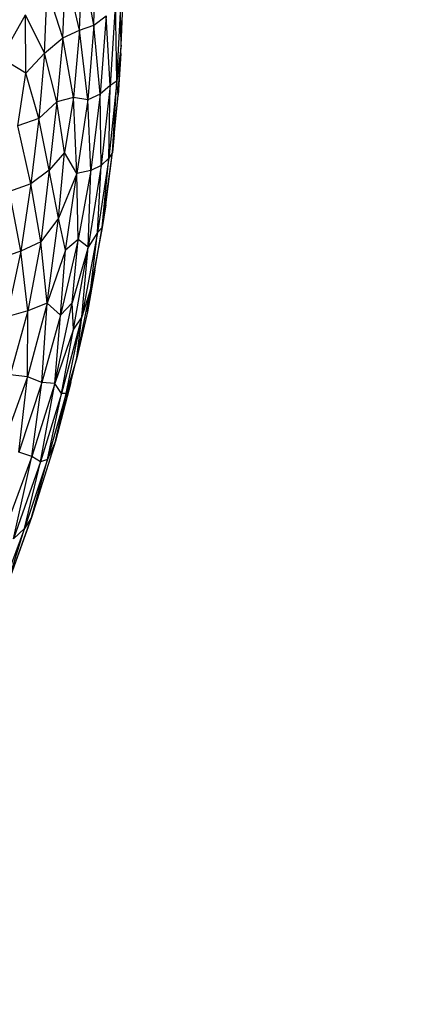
# Paper-space layout '_Superior' of a CAD drawing. Header units: millimetres. Extents: x -213 to 187, y -200 to 200.
# Tile 30 of 36: x 89 to 114, y -65 to -4. Entities that reach past the tile are written whole.
import ezdxf

# ---------------------------------------------------------------- set-up
doc = ezdxf.new("R2010")
doc.units = ezdxf.units.MM

psp = doc.layouts.new('_Superior')

# ---------------------------------------------------------------- linework, layer by layer
at = {"color": 7, "linetype": 'Continuous', "lineweight": 25}
for p, q in [((93.911, -4.527), (94.033, 0.123)), ((93.026, -4.843), (93.171, -0.475)), ((93.911, -4.527), (93.171, -0.475)), ((92, -5.308), (92.164, -1.179)), ((93.026, -4.843), (92.164, -1.179)), ((90.867, -6.255), (91.012, -2.299)), ((92, -5.308), (91.012, -2.299)), ((95.578, -6.269), (95.739, -2.192)), ((95.597, -5.752), (95.739, -2.192)), ((95.239, -3.038), (94.915, -8.25)), ((95.315, -7.994), (95.239, -3.038)), ((88.189, -6.568), (89.696, -3.881)), ((89.715, -7.483), (89.696, -3.881)), ((90.867, -6.255), (89.696, -3.881)), ((93.911, -4.527), (94.659, -3.958)), ((94.659, -3.958), (94.304, -8.792)), ((94.915, -8.25), (94.659, -3.958)), ((95.315, -7.994), (95.559, -3.723)), ((95.597, -5.752), (95.559, -3.723)), ((92, -5.308), (93.026, -4.843)), ((93.026, -4.843), (92.66, -8.986)), ((93.026, -4.843), (93.911, -4.527)), ((93.534, -9.142), (93.026, -4.843)), ((93.911, -4.527), (93.534, -9.142)), ((94.304, -8.792), (93.911, -4.527)), ((90.867, -6.255), (92, -5.308)), ((92, -5.308), (91.626, -9.266)), ((92.66, -8.986), (92, -5.308)), ((95.597, -5.752), (95.315, -7.994)), ((95.414, -8.846), (95.597, -5.752)), ((95.578, -6.269), (95.597, -5.752)), ((89.715, -7.483), (88.189, -6.568)), ((89.715, -7.483), (90.867, -6.255)), ((90.867, -6.255), (90.516, -10.295)), ((91.626, -9.266), (90.867, -6.255)), ((95.578, -6.269), (95.414, -8.846)), ((89.204, -10.735), (89.715, -7.483)), ((90.516, -10.295), (89.715, -7.483)), ((94.915, -8.25), (94.304, -8.792)), ((94.915, -8.25), (94.362, -13.191)), ((95.315, -7.994), (94.823, -12.739)), ((94.823, -12.739), (94.915, -8.25)), ((95.315, -7.994), (94.915, -8.25)), ((95.056, -12.401), (95.315, -7.994)), ((95.414, -8.846), (95.315, -7.994)), ((92.66, -8.986), (91.626, -9.266)), ((92.66, -8.986), (92.096, -12.392)), ((92.859, -13.693), (92.66, -8.986)), ((93.534, -9.142), (92.66, -8.986)), ((94.304, -8.792), (93.534, -9.142)), ((94.304, -8.792), (93.717, -13.512)), ((94.362, -13.191), (94.304, -8.792)), ((95.056, -12.401), (95.414, -8.846)), ((95.166, -11.309), (95.414, -8.846)), ((91.626, -9.266), (90.516, -10.295)), ((91.626, -9.266), (91.15, -13.487)), ((92.096, -12.392), (91.626, -9.266)), ((93.534, -9.142), (92.859, -13.693)), ((93.717, -13.512), (93.534, -9.142)), ((90.516, -10.295), (89.204, -10.735)), ((90.516, -10.295), (90.013, -14.333)), ((91.15, -13.487), (90.516, -10.295)), ((90.013, -14.333), (89.204, -10.735)), ((95.166, -11.309), (95.056, -12.401)), ((92.096, -12.392), (91.15, -13.487)), ((91.718, -16.448), (92.096, -12.392)), ((92.859, -13.693), (92.096, -12.392)), ((94.823, -12.739), (94.133, -17.339)), ((94.823, -12.739), (94.362, -13.191)), ((94.426, -17.025), (95.056, -12.401)), ((94.426, -17.025), (94.823, -12.739)), ((94.636, -15.63), (95.056, -12.401)), ((95.056, -12.401), (94.823, -12.739)), ((94.362, -13.191), (93.557, -18.231)), ((94.362, -13.191), (93.717, -13.512)), ((94.133, -17.339), (94.362, -13.191)), ((91.15, -13.487), (90.013, -14.333)), ((91.15, -13.487), (90.631, -17.909)), ((91.718, -16.448), (91.15, -13.487)), ((92.859, -13.693), (91.718, -16.448)), ((92.16, -18.42), (92.859, -13.693)), ((93.717, -13.512), (92.859, -13.693)), ((92.942, -17.766), (92.859, -13.693)), ((93.717, -13.512), (92.942, -17.766)), ((93.557, -18.231), (93.717, -13.512)), ((90.013, -14.333), (88.697, -14.797)), ((90.013, -14.333), (89.391, -18.479)), ((90.631, -17.909), (90.013, -14.333)), ((89.391, -18.479), (88.697, -14.797)), ((94.636, -15.63), (94.426, -17.025)), ((91.718, -16.448), (90.631, -17.909)), ((91.027, -21.688), (91.718, -16.448)), ((92.16, -18.42), (91.718, -16.448)), ((93.507, -22.23), (94.426, -17.025)), ((94.426, -17.025), (93.724, -20.773)), ((93.972, -19.66), (94.426, -17.025)), ((94.426, -17.025), (94.133, -17.339)), ((94.133, -17.339), (93.164, -22.55)), ((94.133, -17.339), (93.557, -18.231)), ((93.724, -20.773), (94.133, -17.339)), ((90.631, -17.909), (89.391, -18.479)), ((90.631, -17.909), (89.833, -22.164)), ((91.027, -21.688), (90.631, -17.909)), ((92.942, -17.766), (91.844, -22.443)), ((92.942, -17.766), (92.16, -18.42)), ((92.576, -21.684), (92.942, -17.766)), ((93.557, -18.231), (92.576, -21.684)), ((92.641, -23.312), (93.557, -18.231)), ((93.557, -18.231), (92.942, -17.766)), ((93.164, -22.55), (93.557, -18.231)), ((89.391, -18.479), (88.006, -18.966)), ((89.391, -18.479), (88.529, -22.548)), ((89.833, -22.164), (89.391, -18.479)), ((92.16, -18.42), (91.027, -21.688)), ((91.844, -22.443), (92.16, -18.42)), ((93.972, -19.66), (93.507, -22.23)), ((92.847, -25.081), (93.724, -20.773)), ((93.724, -20.773), (93.164, -22.55)), ((93.507, -22.23), (93.724, -20.773)), ((91.027, -21.688), (89.818, -26.253)), ((91.027, -21.688), (89.833, -22.164)), ((90.699, -26.6), (91.027, -21.688)), ((91.844, -22.443), (91.027, -21.688)), ((91.5, -26.667), (92.576, -21.684)), ((92.576, -21.684), (91.844, -22.443)), ((92.641, -23.312), (92.576, -21.684)), ((89.833, -22.164), (88.529, -22.548)), ((89.833, -22.164), (88.739, -26.114)), ((89.818, -26.253), (89.833, -22.164)), ((91.844, -22.443), (90.699, -26.6)), ((91.5, -26.667), (91.844, -22.443)), ((93.507, -22.23), (92.847, -25.081)), ((93.164, -22.55), (91.916, -27.282)), ((92.206, -27.276), (93.164, -22.55)), ((93.164, -22.55), (92.641, -23.312)), ((92.847, -25.081), (93.164, -22.55)), ((92.641, -23.312), (91.5, -26.667)), ((91.916, -27.282), (92.641, -23.312)), ((91.539, -30.213), (92.847, -25.081)), ((92.847, -25.081), (92.206, -27.276)), ((92.488, -26.603), (92.847, -25.081)), ((89.818, -26.253), (88.739, -26.114)), ((89.818, -26.253), (88.414, -30.14)), ((89.265, -30.897), (89.818, -26.253)), ((90.699, -26.6), (89.265, -30.897)), ((90.699, -26.6), (89.818, -26.253)), ((90.081, -31.165), (90.699, -26.6)), ((91.5, -26.667), (90.081, -31.165)), ((90.604, -31.504), (91.5, -26.667)), ((91.5, -26.667), (90.699, -26.6)), ((91.916, -27.282), (91.5, -26.667)), ((92.488, -26.603), (91.539, -30.213)), ((91.916, -27.282), (90.604, -31.504)), ((92.206, -27.276), (91.043, -31.353)), ((91.043, -31.353), (91.916, -27.282)), ((91.539, -30.213), (92.206, -27.276)), ((92.206, -27.276), (91.916, -27.282)), ((91.539, -30.213), (90.059, -34.941)), ((91.539, -30.213), (91.043, -31.353)), ((90.081, -31.165), (89.265, -30.897)), ((90.081, -31.165), (88.632, -35.079)), ((88.937, -36.255), (90.081, -31.165)), ((90.604, -31.504), (88.937, -36.255)), ((91.043, -31.353), (89.62, -35.624)), ((89.62, -35.624), (90.604, -31.504)), ((90.059, -34.941), (91.043, -31.353)), ((90.604, -31.504), (90.081, -31.165)), ((91.043, -31.353), (90.604, -31.504)), ((90.059, -34.941), (88.483, -39.295)), ((88.674, -38.825), (90.059, -34.941)), ((90.059, -34.941), (89.62, -35.624)), ((89.62, -35.624), (87.918, -40.186)), ((88.483, -39.295), (89.62, -35.624)), ((89.62, -35.624), (88.937, -36.255))]:
    psp.add_line(p, q, dxfattribs=at)
for points, knots in [([(-12.825, -200.306), (-9.407, -200.256), (-2.396, -200.151), (8.362, -199.276), (19.602, -197.776), (31.298, -195.505), (42.69, -192.566), (53.704, -189.025), (64.277, -184.967), (75.002, -180.124), (85.815, -174.438), (96.638, -167.857), (107.382, -160.336), (117.947, -151.838), (128.221, -142.339), (138.081, -131.83), (147.4, -120.319), (156.042, -107.835), (163.874, -94.43), (170.766, -80.177), (176.595, -65.173), (181.252, -49.538), (184.648, -33.41), (186.713, -16.944), (187.406, -0.306), (186.713, 16.332), (184.648, 32.797), (181.252, 48.925), (176.595, 64.561), (170.766, 79.564), (163.874, 93.818), (156.042, 107.223), (147.4, 119.706), (138.081, 131.217), (128.221, 141.726), (117.947, 151.225), (107.382, 159.723), (96.638, 167.245), (85.815, 173.825), (75.002, 179.511), (64.277, 184.355), (53.704, 188.413), (42.69, 191.953), (31.298, 194.893), (19.602, 197.163), (8.362, 198.664), (-2.396, 199.539), (-9.407, 199.643), (-12.825, 199.694)], [0, 0, 0, 0, 0.016322, 0.033479, 0.05151, 0.070452, 0.090341, 0.107661, 0.125675, 0.144395, 0.163829, 0.18398, 0.204846, 0.226418, 0.248682, 0.271613, 0.29518, 0.319343, 0.344053, 0.369251, 0.394871, 0.420839, 0.447075, 0.473492, 0.5, 0.526508, 0.552925, 0.579161, 0.605129, 0.630749, 0.655947, 0.680657, 0.70482, 0.728387, 0.751318, 0.773582, 0.795154, 0.81602, 0.836171, 0.855605, 0.874325, 0.892339, 0.909659, 0.929548, 0.94849, 0.966521, 0.983678, 1, 1, 1, 1]), ([(85.996, 168.958), (90.088, 166.451), (98.438, 161.334), (110.423, 152.331), (121.12, 143.01), (130.494, 133.577), (138.621, 124.32), (146.317, 114.341), (153.497, 103.662), (160.077, 92.317), (165.977, 80.355), (171.118, 67.833), (175.43, 54.823), (178.852, 41.409), (181.334, 27.682), (182.839, 13.742), (183.343, -0.306), (182.839, -14.354), (181.334, -28.295), (178.852, -42.022), (175.43, -55.436), (171.118, -68.445), (165.977, -80.967), (160.077, -92.93), (153.497, -104.275), (146.317, -114.954), (138.621, -124.933), (130.494, -134.19), (121.12, -143.623), (110.423, -152.944), (98.438, -161.947), (90.088, -167.063), (85.996, -169.571)], [0, 0, 0, 0, 0.035233, 0.07188, 0.109917, 0.139334, 0.169479, 0.200319, 0.231813, 0.263911, 0.296557, 0.329689, 0.363236, 0.397123, 0.431269, 0.46559, 0.5, 0.53441, 0.568731, 0.602877, 0.636764, 0.670311, 0.703443, 0.736089, 0.768187, 0.799681, 0.830521, 0.860666, 0.890083, 0.92812, 0.964767, 1, 1, 1, 1])]:
    psp.add_open_spline(points, degree=3, knots=knots, dxfattribs=at)

doc.saveas('drawing.dxf')
